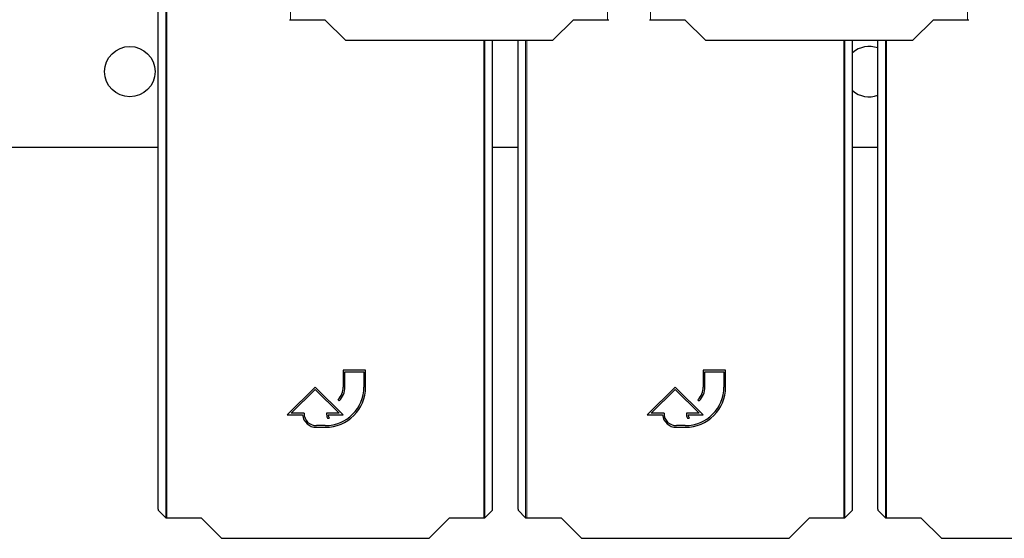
# Paper-space layout 'Blatt3' of a CAD drawing. Header units: millimetres. Extents: x 5 to 418, y 2 to 292.
# Tile 9 of 100: x 91 to 120, y 81 to 96. Entities that reach past the tile are written whole.
import ezdxf

# ---------------------------------------------------------------- set-up
doc = ezdxf.new("R2010")
doc.units = ezdxf.units.MM

psp = doc.layouts.new('Blatt3')

# ---------------------------------------------------------------- linework, layer by layer
at = {"color": 7, "linetype": 'Continuous', "lineweight": 18}
for p, q in [((98.9912, 117.8835), (98.9912, 95.9716)), ((108.4257, 95.9716), (108.4257, 117.8835)), ((109.7026, 117.8835), (109.7026, 95.9716)), ((119.1371, 95.9716), (119.1371, 117.8835)), ((95.2746, 81.1388), (95.2746, 103.0502)), ((95.3079, 103.0502), (95.3079, 81.1383)), ((104.7424, 81.1383), (104.7424, 95.3608)), ((104.7757, 95.3608), (104.7757, 81.1388)), ((105.986, 81.1388), (105.986, 95.3608)), ((106.0193, 95.3608), (106.0193, 81.1383)), ((115.4538, 81.1383), (115.4538, 95.3608)), ((115.4871, 95.3608), (115.4871, 81.1388)), ((116.694, 81.1388), (116.694, 95.3608)), ((116.7273, 95.3608), (116.7273, 81.1383))]:
    psp.add_line(p, q, dxfattribs=at)
at = {"color": 7, "linetype": 'Continuous', "lineweight": 25}
for p, q in [((95.0468, 81.3994), (95.0468, 97.9744)), ((98.9912, 95.9716), (100.0119, 95.9716)), ((100.0119, 95.9716), (100.6227, 95.3608)), ((106.7942, 95.3608), (107.405, 95.9716)), ((107.405, 95.9716), (108.4257, 95.9716)), ((109.7026, 95.9716), (110.7233, 95.9716)), ((110.7233, 95.9716), (111.3341, 95.3608)), ((117.5056, 95.3608), (118.1164, 95.9716)), ((118.1164, 95.9716), (119.1371, 95.9716)), ((100.6227, 95.3608), (106.7942, 95.3608)), ((105.0035, 81.3994), (105.0035, 95.3608)), ((105.7582, 81.3994), (105.7582, 95.3608)), ((111.3341, 95.3608), (117.5056, 95.3608)), ((115.7149, 81.3994), (115.7149, 95.3608)), ((116.4662, 81.3994), (116.4662, 95.3608)), ((51.7918, 92.1746), (95.0468, 92.1746)), ((105.0035, 92.1746), (105.7582, 92.1746)), ((115.7149, 92.1746), (116.4662, 92.1746)), ((101.2251, 85.5333), (100.5585, 85.5333)), ((100.5585, 85.5333), (100.5585, 85.0333)), ((100.6085, 85.0333), (100.6085, 85.4833)), ((100.6085, 85.4833), (101.1751, 85.4833)), ((101.1751, 85.4833), (101.1751, 85.0333)), ((101.2251, 85.0333), (101.2251, 85.5333)), ((111.9365, 85.5333), (111.2699, 85.5333)), ((111.2699, 85.5333), (111.2699, 85.0333)), ((111.3199, 85.0333), (111.3199, 85.4833)), ((111.3199, 85.4833), (111.8865, 85.4833)), ((111.8865, 85.4833), (111.8865, 85.0333)), ((111.9365, 85.0333), (111.9365, 85.5333)), ((99.7251, 85.0333), (98.8918, 84.2)), ((99.0125, 84.25), (99.7251, 84.9626)), ((100.5585, 84.2), (99.7251, 85.0333)), ((99.7251, 84.9626), (100.4378, 84.25)), ((110.4365, 85.0333), (109.6032, 84.2)), ((109.7239, 84.25), (110.4365, 84.9626)), ((111.2699, 84.2), (110.4365, 85.0333)), ((110.4365, 84.9626), (111.1491, 84.25)), ((100.4023, 84.6562), (100.4376, 84.6208)), ((111.1136, 84.6562), (111.149, 84.6208)), ((98.8918, 84.2), (99.3448, 84.2)), ((99.3918, 84.25), (99.0125, 84.25)), ((100.4378, 84.25), (100.0585, 84.25)), ((100.0853, 84.1099), (100.1353, 84.1099)), ((100.1082, 84.2), (100.5585, 84.2)), ((109.6032, 84.2), (110.0562, 84.2)), ((110.1032, 84.25), (109.7239, 84.25)), ((111.1491, 84.25), (110.7699, 84.25)), ((110.7967, 84.1099), (110.8467, 84.1099)), ((110.8196, 84.2), (111.2699, 84.2)), ((100.0251, 83.8833), (99.7585, 83.8833)), ((99.7585, 83.8333), (100.0251, 83.8333)), ((110.7365, 83.8833), (110.4699, 83.8833)), ((110.4699, 83.8333), (110.7365, 83.8333)), ((95.0473, 81.3661), (95.2746, 81.1388)), ((104.7757, 81.1388), (105.0029, 81.3661)), ((105.7587, 81.3661), (105.986, 81.1388)), ((115.4871, 81.1388), (115.7143, 81.3661)), ((116.4668, 81.3661), (116.694, 81.1388)), ((95.3079, 81.1383), (96.3286, 81.1383)), ((96.3286, 81.1383), (96.9394, 80.5275)), ((103.1109, 80.5275), (103.7217, 81.1383)), ((103.7217, 81.1383), (104.7424, 81.1383)), ((106.0193, 81.1383), (107.04, 81.1383)), ((107.04, 81.1383), (107.6508, 80.5275)), ((113.8223, 80.5275), (114.433, 81.1383)), ((114.433, 81.1383), (115.4538, 81.1383)), ((116.7273, 81.1383), (117.7481, 81.1383)), ((117.7481, 81.1383), (118.3588, 80.5275)), ((96.9394, 80.5275), (103.1109, 80.5275)), ((107.6508, 80.5275), (113.8223, 80.5275)), ((118.3588, 80.5275), (124.5303, 80.5275))]:
    psp.add_line(p, q, dxfattribs=at)
psp.add_circle((94.2085, 94.4246), 0.75, dxfattribs=at)
for centre, radius, start, end in [((116.2085, 94.4246), 0.75, 69.90099, 131.15544), ((116.2085, 94.4246), 0.75, 228.84456, 290.09901), ((100.0251, 85.0333), 1.2, 270, 360), ((100.0251, 85.0333), 1.15, 270, 360), ((100.0251, 85.0333), 0.5333, 315, 360), ((100.0251, 85.0333), 0.5833, 315, 360), ((110.7365, 85.0333), 1.2, 270, 360), ((110.7365, 85.0333), 1.15, 270, 360), ((110.7365, 85.0333), 0.5333, 315, 360), ((110.7365, 85.0333), 0.5833, 315, 360), ((99.7585, 84.25), 0.4167, 186.8921, 270), ((99.7585, 84.25), 0.3667, 180, 270), ((100.4378, 84.25), 0.3793, 180, 201.66618), ((100.4378, 84.25), 0.3333, 188.62693, 204.84083), ((110.4699, 84.25), 0.4167, 186.8921, 270), ((110.4699, 84.25), 0.3667, 180, 270), ((111.1491, 84.25), 0.3793, 180, 201.66618), ((111.1491, 84.25), 0.3333, 188.62693, 204.84083)]:
    psp.add_arc(centre, radius, start, end, dxfattribs=at)
for centre, major_axis, start_param, end_param in [((98.9912, 95.9722), (0.0333, 0), 3.1590459, 4.712389), ((108.4257, 95.9722), (0.0333, 0), 4.712389, 6.265732), ((109.7026, 95.9722), (0.0333, 0), 3.1590459, 4.712389), ((119.1371, 95.9722), (0.0333, 0), 4.712389, 6.265732), ((95.0474, 81.3994), (0, 0.0333), 1.5707963, 3.1241394), ((105.0029, 81.3994), (0, 0.0333), 3.1590459, 4.712389), ((105.7587, 81.3994), (0, 0.0333), 1.5707963, 3.1241394), ((115.7143, 81.3994), (0, 0.0333), 3.1590459, 4.712389), ((116.4668, 81.3994), (0, 0.0333), 1.5707963, 3.1241394), ((95.3079, 81.1388), (0.0333, 0), 3.1590459, 4.712389), ((104.7424, 81.1388), (0.0333, 0), 4.712389, 6.265732), ((106.0193, 81.1388), (0.0333, 0), 3.1590459, 4.712389), ((115.4538, 81.1388), (0.0333, 0), 4.712389, 6.265732), ((116.7273, 81.1388), (0.0333, 0), 3.1590459, 4.712389)]:
    psp.add_ellipse(centre, major_axis=major_axis, ratio=0.0174551, start_param=start_param, end_param=end_param, dxfattribs=at)

doc.saveas('drawing.dxf')
